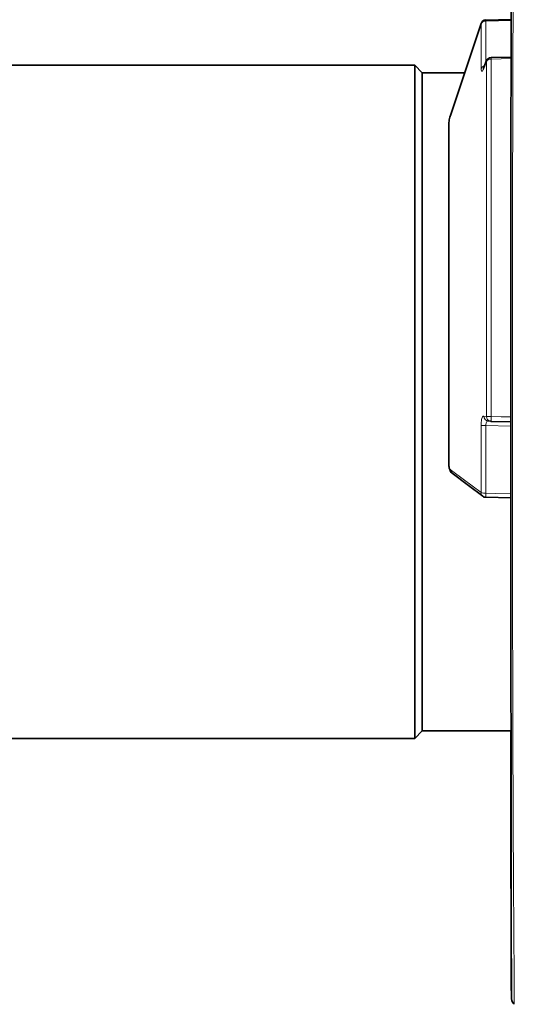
# Model space of a CAD drawing. Header units: millimetres. Extents: x 0 to 1118, y 0 to 864.
# Tile 4 of 172: x 150 to 174, y 105 to 154. Entities that reach past the tile are written whole.
import ezdxf

# ---------------------------------------------------------------- set-up
doc = ezdxf.new("R2010")
doc.units = ezdxf.units.MM

msp = doc.modelspace()

# ---------------------------------------------------------------- linework, layer by layer
at = {"color": 7, "linetype": 'Continuous', "lineweight": 35}
for p, q in [((174.27, 154.106), (173.001, 154.075)), ((172.77, 153.906), (171.225, 149.284)), ((174.268, 152.22), (173.268, 152.195)), ((169.434, 151.804), (138.384, 151.804)), ((169.809, 151.429), (169.434, 151.804)), ((169.434, 134.929), (169.434, 151.804)), ((173.041, 152.037), (172.907, 151.689)), ((171.942, 151.429), (169.809, 151.429)), ((169.809, 134.929), (169.809, 151.429)), ((171.221, 149.256), (171.225, 149.284)), ((171.147, 148.858), (171.147, 131.842)), ((169.434, 118.054), (169.434, 134.929)), ((169.809, 118.429), (169.809, 134.929)), ((173.254, 133.955), (173.136, 133.973)), ((174.261, 133.935), (173.27, 133.953)), ((173.001, 130.144), (174.261, 130.118)), ((138.384, 118.054), (169.434, 118.054)), ((169.434, 118.054), (169.809, 118.429)), ((169.809, 118.429), (174.267, 118.429)), ((174.43, 104.73), (174.43, 104.728))]:
    msp.add_line(p, q, dxfattribs=at)
at = {"color": 7, "linetype": 'Continuous', "lineweight": 18}
for p, q in [((174.27, 154.056), (173.002, 154.025)), ((173.002, 154.025), (173.002, 151.936)), ((172.765, 153.878), (172.769, 153.906)), ((172.765, 151.652), (172.765, 153.878)), ((174.268, 152.144), (173.27, 152.119)), ((173.27, 152.119), (173.27, 134.195)), ((173.033, 151.991), (172.899, 151.644)), ((173.033, 134.201), (173.033, 151.991)), ((171.155, 148.909), (171.155, 131.831)), ((172.899, 134.221), (173.033, 134.201)), ((172.765, 130.381), (172.765, 133.747)), ((173.002, 133.738), (173.002, 130.346)), ((174.261, 133.715), (173.002, 133.738))]:
    msp.add_line(p, q, dxfattribs=at)
at = {"color": 7, "linetype": 'Continuous', "lineweight": 18, "flags": 128}
for points in [[(172.765, 153.878), (172.636, 153.491), (172.118, 151.942), (171.221, 149.256)], [(172.899, 151.644), (172.903, 151.678), (172.907, 151.689)], [(173.033, 151.991), (173.038, 152.025), (173.041, 152.037)], [(173.27, 134.195), (173.77, 134.186), (174.261, 134.177)], [(171.147, 131.842), (171.147, 131.841), (171.155, 131.831)], [(171.221, 131.541), (171.35, 131.444), (171.868, 131.055), (172.765, 130.381)], [(173.001, 130.144), (173.001, 130.144), (173.001, 130.149), (173.001, 130.163), (173, 130.186), (173.001, 130.217), (173.001, 130.255), (173.001, 130.299), (173.002, 130.346)], [(173.002, 130.346), (173.502, 130.336), (174.261, 130.32)]]:
    msp.add_lwpolyline(points, dxfattribs=at)
at = {"color": 7, "linetype": 'Continuous', "lineweight": 35, "flags": 128}
for points in [[(171.147, 148.858), (171.147, 148.865), (171.155, 148.909)], [(171.312, 131.353), (172.141, 130.731), (172.857, 130.194)]]:
    msp.add_lwpolyline(points, dxfattribs=at)
at = {"color": 7, "linetype": 'Continuous', "lineweight": 18}
for centre, radius, start, end in [((172.991, 153.779), 0.246, 87.2978, 156.4287), ((171.579, 154.001), 1.424, 0.9555, 3.0122), ((173.252, 151.869), 0.251, 85.7494, 150.7334), ((186.646, 152.469), 13.38, 181.1676, 181.502), ((172.972, 151.544), 0.233, 98.5132, 152.5834), ((173.142, 134.216), 0.243, 178.8068, 268.6402), ((173.231, 137.664), 3.469, 266.7275, 270.6455), ((173.277, 134.196), 0.244, 178.8912, 260.909), ((176.527, 134.074), 3.259, 177.8681, 182.1319), ((172.963, 135.793), 2.056, 264.4704, 271.0874), ((172.965, 130.907), 0.562, 249.2011, 273.8292), ((172.997, 130.379), 0.232, 179.2919, 232.6699)]:
    msp.add_arc(centre, radius, start, end, dxfattribs=at)
at = {"color": 7, "linetype": 'Continuous', "lineweight": 35}
for centre, radius, start, end in [((173.007, 153.826), 0.25, 91.4047, 161.5216), ((173.275, 151.947), 0.25, 91.4174, 158.9079), ((173.275, 134.203), 0.25, 261.664, 268.9658), ((171.453, 131.538), 0.232, 179.2426, 232.648), ((173.007, 130.394), 0.25, 233.1128, 268.8219)]:
    msp.add_arc(centre, radius, start, end, dxfattribs=at)
at = {"color": 7, "linetype": 'Continuous', "lineweight": 18}
for points, knots in [([(174.43, 165.145), (174.43, 165.148), (174.432, 165.184), (174.433, 165.051), (174.431, 164.732), (174.428, 164.17), (174.422, 163.401), (174.415, 162.427), (174.406, 161.264), (174.397, 159.897), (174.388, 158.353), (174.379, 156.65), (174.371, 154.807), (174.364, 152.803), (174.357, 150.676), (174.352, 148.449), (174.347, 146.143), (174.343, 143.732), (174.34, 141.054), (174.338, 138.112), (174.338, 135.164), (174.338, 132.427), (174.339, 129.92), (174.342, 127.422), (174.345, 124.982), (174.349, 122.621), (174.354, 120.356), (174.36, 118.169), (174.367, 116.108), (174.375, 114.186), (174.383, 112.417), (174.392, 110.789), (174.401, 109.337), (174.41, 108.071), (174.418, 106.998), (174.425, 106.112), (174.43, 105.433), (174.432, 104.975), (174.433, 104.731), (174.431, 104.73), (174.43, 104.73)], [0, 0, 0, 0, 0.002421, 0.029115, 0.055997, 0.083175, 0.110755, 0.137434, 0.164303, 0.191465, 0.219032, 0.245542, 0.272238, 0.299222, 0.326601, 0.353001, 0.379584, 0.406451, 0.433706, 0.466923, 0.500507, 0.526888, 0.553453, 0.5803, 0.607535, 0.633937, 0.660523, 0.687392, 0.714651, 0.741063, 0.76766, 0.794541, 0.821813, 0.848283, 0.874938, 0.901881, 0.929216, 0.955816, 0.982603, 1, 1, 1, 1]), ([(172.765, 151.652), (172.766, 151.632), (172.767, 151.575), (172.781, 151.513), (172.811, 151.495), (172.852, 151.536), (172.883, 151.608), (172.899, 151.644)], [0, 0, 0, 0, 0.108653, 0.322585, 0.545231, 0.772765, 1, 1, 1, 1]), ([(171.221, 149.256), (171.213, 149.231), (171.198, 149.182), (171.177, 149.093), (171.163, 149.008), (171.156, 148.946), (171.155, 148.918), (171.155, 148.909)], [0, 0, 0, 0, 0.2262631, 0.4527946, 0.6766855, 0.8943346, 1, 1, 1, 1]), ([(172.899, 134.221), (172.888, 134.219), (172.862, 134.216), (172.824, 134.158), (172.792, 134.051), (172.769, 133.909), (172.767, 133.801), (172.765, 133.747)], [0, 0, 0, 0, 0.16312, 0.379351, 0.588083, 0.793929, 1, 1, 1, 1]), ([(173.002, 133.738), (173.003, 133.765), (173.005, 133.82), (173.027, 133.89), (173.06, 133.943), (173.098, 133.971), (173.125, 133.972), (173.136, 133.973)], [0, 0, 0, 0, 0.19579, 0.395431, 0.604789, 0.828511, 1, 1, 1, 1]), ([(171.155, 131.831), (171.156, 131.803), (171.157, 131.748), (171.168, 131.668), (171.185, 131.601), (171.203, 131.558), (171.216, 131.546), (171.221, 131.541)], [0, 0, 0, 0, 0.2105023, 0.420721, 0.634022, 0.8534741, 1, 1, 1, 1])]:
    msp.add_open_spline(points, degree=3, knots=knots, dxfattribs=at)
at = {"color": 7, "linetype": 'Continuous', "lineweight": 35}
for points, knots in [([(174.286, 164.788), (174.286, 164.786), (174.286, 164.782), (174.286, 164.734), (174.286, 164.619), (174.286, 164.413), (174.286, 164.125), (174.285, 163.76), (174.284, 163.318), (174.283, 162.803), (174.282, 162.214), (174.28, 161.552), (174.279, 160.82), (174.278, 160.018), (174.276, 159.149), (174.275, 158.216), (174.273, 157.226), (174.272, 156.181), (174.271, 155.083), (174.27, 153.928), (174.268, 152.719), (174.267, 151.459), (174.266, 150.153), (174.265, 148.804), (174.264, 147.417), (174.264, 145.997), (174.263, 144.549), (174.262, 143.078), (174.262, 141.589), (174.261, 140.087), (174.261, 138.577), (174.261, 137.063), (174.261, 135.547), (174.261, 134.028), (174.261, 132.505), (174.261, 130.982), (174.262, 129.463), (174.262, 127.955), (174.262, 126.463), (174.263, 124.991), (174.264, 123.545), (174.264, 122.131), (174.265, 120.752), (174.266, 119.415), (174.267, 118.123), (174.269, 116.879), (174.27, 115.69), (174.271, 114.55), (174.272, 113.46), (174.274, 112.424), (174.275, 111.446), (174.277, 110.529), (174.278, 109.676), (174.279, 108.889), (174.281, 108.171), (174.282, 107.526), (174.283, 106.952), (174.284, 106.449), (174.285, 106.021), (174.286, 105.669), (174.286, 105.395), (174.286, 105.199), (174.286, 105.108), (174.286, 105.077), (174.286, 105.078), (174.286, 105.079)], [0, 0, 0, 0, 0.004603, 0.015489, 0.03095, 0.04746, 0.064096, 0.080704, 0.097237, 0.113754, 0.130334, 0.146909, 0.163484, 0.180066, 0.196661, 0.213277, 0.229862, 0.246174, 0.262557, 0.27901, 0.295528, 0.312101, 0.328718, 0.345365, 0.362029, 0.378689, 0.395332, 0.411943, 0.428511, 0.445025, 0.461479, 0.477853, 0.494148, 0.510507, 0.526944, 0.54345, 0.560016, 0.576631, 0.59328, 0.609948, 0.626619, 0.643275, 0.659903, 0.676491, 0.69303, 0.709513, 0.72593, 0.742261, 0.758763, 0.775271, 0.79179, 0.808323, 0.824874, 0.841447, 0.858039, 0.87453, 0.891065, 0.907669, 0.924314, 0.940967, 0.957587, 0.974137, 0.990486, 0.99842, 1, 1, 1, 1]), ([(172.907, 151.691), (172.906, 151.687), (172.897, 151.663), (172.885, 151.639), (172.883, 151.636), (172.882, 151.634)], [0, 0, 0, 0, 0.103953, 0.663695, 1, 1, 1, 1]), ([(171.225, 149.283), (171.222, 149.275), (171.207, 149.232), (171.182, 149.135), (171.158, 149), (171.143, 148.91), (171.148, 148.866), (171.149, 148.858)], [0, 0, 0, 0, 0.064987, 0.346434, 0.642251, 0.938498, 1, 1, 1, 1]), ([(171.147, 131.842), (171.147, 131.833), (171.146, 131.796), (171.151, 131.76), (171.154, 131.732)], [0, 0, 0, 0, 0.2464813, 1, 1, 1, 1]), ([(171.154, 131.732), (171.155, 131.711), (171.16, 131.639), (171.186, 131.537), (171.231, 131.44), (171.276, 131.374), (171.31, 131.356), (171.314, 131.354)], [0, 0, 0, 0, 0.13028, 0.459927, 0.741524, 0.968267, 1, 1, 1, 1]), ([(174.254, 118.429), (174.254, 118.348), (174.255, 117.837), (174.256, 116.935), (174.257, 115.73), (174.258, 114.577), (174.26, 113.477), (174.262, 112.437), (174.264, 111.461), (174.266, 110.556), (174.268, 109.72), (174.27, 108.946), (174.272, 108.233), (174.274, 107.586), (174.276, 107.006), (174.278, 106.497), (174.279, 106.061), (174.281, 105.701), (174.283, 105.418), (174.284, 105.214), (174.285, 105.11), (174.285, 105.069), (174.286, 105.056), (174.286, 105.042), (174.287, 105.028), (174.289, 105.003), (174.295, 104.966), (174.312, 104.897), (174.349, 104.807), (174.4, 104.752), (174.425, 104.726)], [0, 0, 0, 0, 0.00964, 0.060947, 0.112422, 0.163986, 0.21554, 0.266988, 0.31825, 0.368931, 0.419202, 0.46995, 0.521133, 0.5727, 0.624587, 0.67672, 0.729017, 0.781391, 0.833739, 0.885983, 0.938132, 0.964306, 0.978373, 0.983866, 0.987352, 0.988997, 0.990345, 0.992518, 0.996359, 1, 1, 1, 1])]:
    msp.add_open_spline(points, degree=3, knots=knots, dxfattribs=at)

doc.saveas('drawing.dxf')
